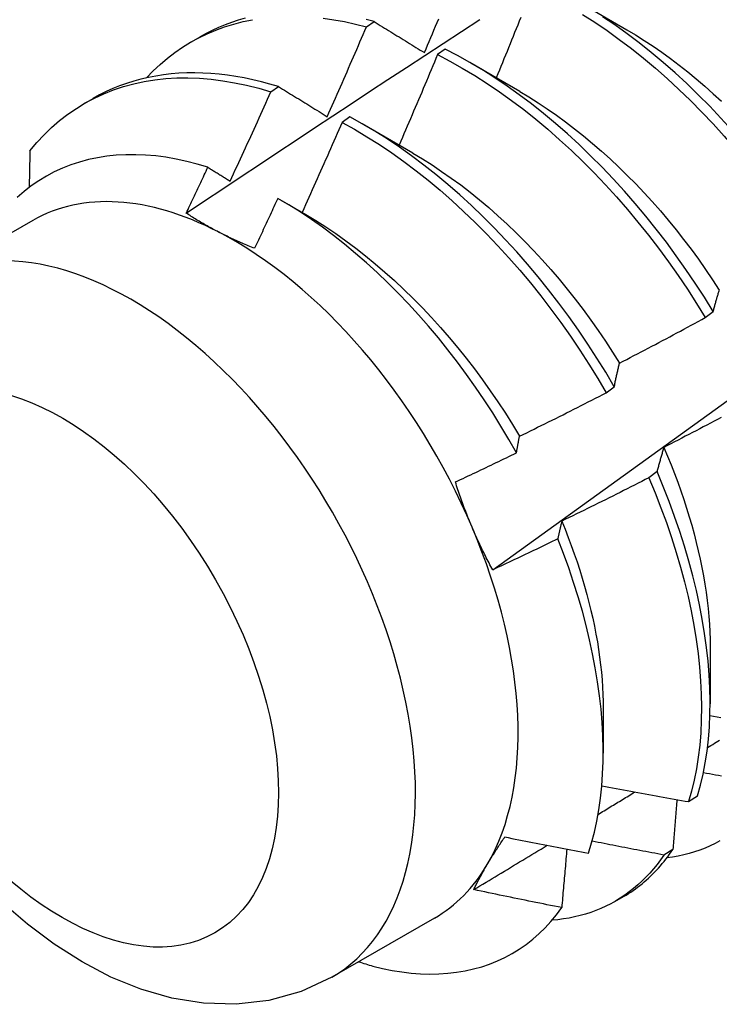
# Model space of a CAD drawing. Header units: inches. Extents: x 26 to 226, y 17 to 155.
# Tile 61 of 73: x 205.492 to 205.719, y 85.158 to 85.478. Entities that reach past the tile are written whole.
import ezdxf

# ---------------------------------------------------------------- set-up
doc = ezdxf.new("R2010")
doc.units = ezdxf.units.IN
doc.header["$MEASUREMENT"] = 0
doc.layers.add('Visible Edges(ANSI)', color=7, linetype='Continuous', lineweight=25)
doc.layers.add('Visible Tangent Edges(ANSI)', color=7, linetype='Continuous', lineweight=25)

msp = doc.modelspace()

# ---------------------------------------------------------------- linework, layer by layer
at = {"layer": 'Visible Edges(ANSI)'}
for p, q in [((205.67303, 85.48385), (205.68898, 85.47462)), ((205.60431, 85.47555), (205.60682, 85.47725)), ((205.54736, 85.47068), (205.55018, 85.4723)), ((205.62993, 85.46829), (205.62743, 85.46651)), ((205.63823, 85.46381), (205.65418, 85.45458)), ((205.57324, 85.45441), (205.57575, 85.45612)), ((205.51256, 85.45064), (205.51538, 85.45226)), ((205.59894, 85.44628), (205.59643, 85.44449)), ((205.60343, 85.44377), (205.61938, 85.43454)), ((205.57644, 85.41921), (205.58458, 85.4145)), ((205.49578, 85.41258), (205.46237, 85.39334)), ((205.71454, 85.38099), (205.71714, 85.38296)), ((205.68234, 85.35654), (205.68494, 85.35852)), ((205.69886, 85.33089), (205.69621, 85.3289)), ((205.71615, 85.27381), (205.71612, 85.25537)), ((205.68135, 85.25377), (205.68133, 85.23936)), ((205.70914, 85.22358), (205.71203, 85.22545)), ((205.704, 85.20804), (205.70106, 85.20622)), ((205.68517, 85.19113), (205.68799, 85.19275)), ((205.62643, 85.1857), (205.59302, 85.16646))]:
    msp.add_line(p, q, dxfattribs=at)
at = {"layer": 'Visible Edges(ANSI)', "flags": 128}
for points in [[(205.53281, 85.45897), (205.53497, 85.46122), (205.53723, 85.46334), (205.53957, 85.46533), (205.542, 85.46719), (205.5445, 85.46892), (205.54709, 85.47052), (205.54976, 85.47199), (205.5525, 85.47331), (205.55532, 85.47451), (205.5582, 85.47556), (205.56115, 85.47647), (205.56417, 85.47725), (205.56725, 85.47788)], [(205.54569, 85.41495), (205.55166, 85.41893), (205.55762, 85.42289), (205.56358, 85.42686), (205.56955, 85.43082), (205.57552, 85.43477), (205.58148, 85.43872), (205.58745, 85.44267), (205.59342, 85.44661), (205.59939, 85.45055), (205.60536, 85.45448), (205.61133, 85.4584), (205.6173, 85.46233), (205.62327, 85.46625), (205.62924, 85.47016), (205.63522, 85.47407), (205.64119, 85.47797)], [(205.56486, 85.47834), (205.56264, 85.4777), (205.56047, 85.47699), (205.55833, 85.47621), (205.55623, 85.47534), (205.55417, 85.4744), (205.55215, 85.47339), (205.55018, 85.4723)], [(205.59027, 85.47837), (205.59373, 85.47787), (205.59723, 85.47724), (205.60075, 85.47646), (205.60431, 85.47555)], [(205.60682, 85.47725), (205.60418, 85.47793)], [(205.62318, 85.46717), (205.6237, 85.46839), (205.62421, 85.46961), (205.62473, 85.47083), (205.62525, 85.47205), (205.62576, 85.47328), (205.62628, 85.4745), (205.62679, 85.47572), (205.62731, 85.47694), (205.62782, 85.47817)], [(205.65452, 85.47858), (205.65402, 85.47735), (205.65353, 85.47613), (205.65304, 85.4749), (205.65254, 85.47368), (205.65205, 85.47245), (205.65155, 85.47123), (205.65105, 85.47001), (205.65056, 85.46878), (205.65006, 85.46756), (205.64956, 85.46633), (205.64906, 85.46511), (205.64856, 85.46389), (205.64806, 85.46266), (205.64756, 85.46144), (205.64705, 85.46022), (205.64655, 85.459)], [(205.67458, 85.47962), (205.6786, 85.47704), (205.6826, 85.47433), (205.68658, 85.47147), (205.69054, 85.46847), (205.69446, 85.46534), (205.69835, 85.46208), (205.7022, 85.4587), (205.706, 85.45519), (205.70976, 85.45157), (205.71346, 85.44783), (205.7171, 85.44399), (205.72069, 85.44004), (205.7242, 85.436), (205.72765, 85.43186), (205.73102, 85.42763), (205.73432, 85.42333), (205.73753, 85.41894), (205.74066, 85.41449), (205.7437, 85.40997), (205.74665, 85.40538)], [(205.74924, 85.40735), (205.74629, 85.41193), (205.74324, 85.41645), (205.74011, 85.4209), (205.73688, 85.42528), (205.73358, 85.42958), (205.7302, 85.4338), (205.72675, 85.43793), (205.72323, 85.44196), (205.71964, 85.4459), (205.71599, 85.44974), (205.71228, 85.45347), (205.70852, 85.45708), (205.70472, 85.46058), (205.70087, 85.46396), (205.69697, 85.4672), (205.69305, 85.47032), (205.68909, 85.47331), (205.68511, 85.47616), (205.6811, 85.47886)], [(205.59157, 85.44634), (205.59211, 85.44756), (205.59265, 85.44877), (205.59319, 85.44999), (205.59372, 85.4512), (205.59426, 85.45241), (205.5948, 85.45363), (205.59533, 85.45484), (205.59587, 85.45606), (205.5964, 85.45727), (205.59694, 85.45849), (205.59747, 85.45971), (205.598, 85.46092), (205.59853, 85.46214), (205.59906, 85.46336), (205.59959, 85.46458), (205.60011, 85.46579), (205.60064, 85.46701), (205.60117, 85.46823), (205.60169, 85.46945), (205.60222, 85.47067), (205.60274, 85.47189), (205.60326, 85.47311), (205.60379, 85.47433), (205.60431, 85.47555)], [(205.60682, 85.47725), (205.60749, 85.47683), (205.60816, 85.47642), (205.60884, 85.476), (205.60951, 85.47559), (205.61019, 85.47517), (205.61086, 85.47476), (205.61154, 85.47434), (205.61222, 85.47392), (205.6129, 85.4735), (205.61358, 85.47308), (205.61426, 85.47267), (205.61494, 85.47225), (205.61562, 85.47183), (205.6163, 85.47141), (205.61699, 85.47098), (205.61767, 85.47056), (205.61836, 85.47014), (205.61904, 85.46972), (205.61973, 85.4693), (205.62042, 85.46887), (205.62111, 85.46845), (205.6218, 85.46802), (205.62249, 85.4676), (205.62318, 85.46717)], [(205.64541, 85.29896), (205.65672, 85.30709), (205.66801, 85.31522), (205.6793, 85.32334), (205.69057, 85.33147), (205.70184, 85.3396), (205.71309, 85.34772), (205.72433, 85.35584), (205.73557, 85.36397), (205.74679, 85.37209), (205.75801, 85.38021), (205.76921, 85.38833), (205.78041, 85.39645), (205.79159, 85.40456), (205.80277, 85.41267), (205.81393, 85.42079), (205.82509, 85.42889), (205.83624, 85.437), (205.84737, 85.4451), (205.8585, 85.4532), (205.86962, 85.4613), (205.88073, 85.46939), (205.89183, 85.47748)], [(205.68898, 85.4746), (205.69185, 85.4729), (205.69471, 85.47111), (205.69756, 85.46923), (205.70041, 85.46727), (205.70323, 85.46522), (205.70604, 85.46309), (205.70884, 85.46089), (205.71161, 85.4586), (205.71436, 85.45625), (205.71709, 85.45382), (205.71979, 85.45133)], [(205.71714, 85.38296), (205.71427, 85.38759), (205.71131, 85.39216), (205.70826, 85.39667), (205.70512, 85.40112), (205.70189, 85.40549), (205.69859, 85.40979), (205.6952, 85.414), (205.69174, 85.41813), (205.68822, 85.42216), (205.68463, 85.42609), (205.68097, 85.42992), (205.67726, 85.43365), (205.6735, 85.43725), (205.66969, 85.44074), (205.66584, 85.44411), (205.66194, 85.44735), (205.65801, 85.45047), (205.65406, 85.45344), (205.65007, 85.45628), (205.64607, 85.45898), (205.64205, 85.46153), (205.63801, 85.46394), (205.63397, 85.46619), (205.62993, 85.46829)], [(205.62743, 85.46651), (205.62692, 85.46528), (205.62641, 85.46406), (205.62589, 85.46283), (205.62538, 85.4616), (205.62487, 85.46037), (205.62435, 85.45915), (205.62384, 85.45792), (205.62332, 85.45669), (205.6228, 85.45547), (205.62229, 85.45424), (205.62177, 85.45302), (205.62125, 85.45179), (205.62073, 85.45056), (205.62021, 85.44934), (205.61968, 85.44811), (205.61916, 85.44689), (205.61864, 85.44567), (205.61811, 85.44444), (205.61759, 85.44322), (205.61706, 85.44199), (205.61654, 85.44077), (205.61601, 85.43955), (205.61548, 85.43833), (205.61495, 85.4371)], [(205.62743, 85.46651), (205.63147, 85.4644), (205.63551, 85.46214), (205.63954, 85.45972), (205.64356, 85.45716), (205.64756, 85.45445), (205.65155, 85.4516), (205.6555, 85.44862), (205.65943, 85.44549), (205.66332, 85.44224), (205.66717, 85.43886), (205.67098, 85.43536), (205.67474, 85.43175), (205.67844, 85.42802), (205.68209, 85.42418), (205.68568, 85.42024), (205.6892, 85.4162), (205.69265, 85.41207), (205.69603, 85.40785), (205.69933, 85.40355), (205.70255, 85.39917), (205.70568, 85.39471), (205.70873, 85.3902), (205.71168, 85.38562), (205.71454, 85.38099)], [(205.49484, 85.43522), (205.49709, 85.43791), (205.49945, 85.44045), (205.50192, 85.44284), (205.5045, 85.44507), (205.50718, 85.44714), (205.50996, 85.44905), (205.51285, 85.4508), (205.51582, 85.45238), (205.51889, 85.4538), (205.52204, 85.45505), (205.52528, 85.45612), (205.5286, 85.45703), (205.532, 85.45776), (205.53547, 85.45832), (205.53901, 85.45871), (205.54261, 85.45892), (205.54627, 85.45896), (205.54999, 85.45883), (205.55376, 85.45852), (205.55758, 85.45804), (205.56144, 85.45739), (205.56534, 85.45656), (205.56927, 85.45557), (205.57324, 85.45441)], [(205.57575, 85.45612), (205.57293, 85.45695), (205.57014, 85.4577), (205.56736, 85.45837), (205.56459, 85.45894), (205.56185, 85.45943), (205.55912, 85.45984), (205.55642, 85.46016), (205.55374, 85.46039), (205.55109, 85.46053), (205.54846, 85.46059), (205.54587, 85.46056), (205.5433, 85.46044), (205.54077, 85.46023), (205.53827, 85.45994), (205.5358, 85.45956), (205.53337, 85.45909), (205.53097, 85.45854), (205.52862, 85.4579), (205.5263, 85.45717), (205.52403, 85.45636), (205.5218, 85.45546), (205.51961, 85.45448), (205.51747, 85.45341), (205.51538, 85.45226)], [(205.57575, 85.45612), (205.5764, 85.45572), (205.57705, 85.45532), (205.5777, 85.45492), (205.57835, 85.45451), (205.579, 85.45411), (205.57966, 85.45371), (205.58031, 85.4533), (205.58097, 85.4529), (205.58162, 85.45249), (205.58228, 85.45209), (205.58294, 85.45168), (205.5836, 85.45127), (205.58426, 85.45086), (205.58492, 85.45046), (205.58558, 85.45005), (205.58624, 85.44964), (205.5869, 85.44923), (205.58757, 85.44882), (205.58823, 85.44841), (205.5889, 85.448), (205.58956, 85.44758), (205.59023, 85.44717), (205.5909, 85.44676), (205.59157, 85.44634)], [(205.55998, 85.42539), (205.56054, 85.42659), (205.5611, 85.4278), (205.56166, 85.42901), (205.56222, 85.43021), (205.56278, 85.43142), (205.56334, 85.43263), (205.5639, 85.43383), (205.56445, 85.43504), (205.56501, 85.43625), (205.56556, 85.43746), (205.56612, 85.43867), (205.56667, 85.43987), (205.56722, 85.44108), (205.56777, 85.44229), (205.56832, 85.4435), (205.56887, 85.44471), (205.56942, 85.44592), (205.56997, 85.44714), (205.57052, 85.44835), (205.57106, 85.44956), (205.57161, 85.45077), (205.57215, 85.45198), (205.57269, 85.45319), (205.57324, 85.45441)], [(205.65417, 85.45455), (205.65717, 85.45275), (205.66017, 85.45086), (205.66316, 85.44888), (205.66614, 85.44681), (205.6691, 85.44465), (205.67204, 85.4424), (205.67497, 85.44007), (205.67787, 85.43766), (205.68074, 85.43517), (205.68359, 85.43261), (205.68641, 85.42996), (205.68919, 85.42725), (205.69193, 85.42447), (205.69464, 85.42162), (205.69731, 85.4187), (205.69993, 85.41572), (205.70251, 85.41268), (205.70504, 85.40958), (205.70751, 85.40642), (205.70994, 85.40322), (205.71231, 85.39996), (205.71463, 85.39666), (205.71689, 85.39332), (205.7191, 85.38994)], [(205.68494, 85.35852), (205.68217, 85.3632), (205.6793, 85.36782), (205.67633, 85.37239), (205.67328, 85.3769), (205.67013, 85.38134), (205.6669, 85.38571), (205.66359, 85.39), (205.6602, 85.39421), (205.65674, 85.39833), (205.65321, 85.40236), (205.64961, 85.40629), (205.64596, 85.41011), (205.64224, 85.41382), (205.63848, 85.41742), (205.63466, 85.42091), (205.63081, 85.42427), (205.62691, 85.4275), (205.62298, 85.43061), (205.61902, 85.43358), (205.61504, 85.43641), (205.61103, 85.4391), (205.60701, 85.44164), (205.60298, 85.44403), (205.59894, 85.44628)], [(205.59643, 85.44449), (205.5959, 85.44327), (205.59536, 85.44205), (205.59483, 85.44082), (205.59429, 85.4396), (205.59375, 85.43838), (205.59321, 85.43715), (205.59268, 85.43593), (205.59214, 85.43471), (205.5916, 85.43349), (205.59105, 85.43226), (205.59051, 85.43104), (205.58997, 85.42982), (205.58943, 85.4286), (205.58888, 85.42738), (205.58834, 85.42616), (205.58779, 85.42494), (205.58724, 85.42372), (205.5867, 85.4225), (205.58615, 85.42128), (205.5856, 85.42006), (205.58505, 85.41884), (205.5845, 85.41763), (205.58395, 85.41641), (205.58339, 85.41519)], [(205.59643, 85.44449), (205.60047, 85.44224), (205.6045, 85.43983), (205.60852, 85.43728), (205.61253, 85.43458), (205.61651, 85.43174), (205.62047, 85.42876), (205.6244, 85.42564), (205.62829, 85.4224), (205.63214, 85.41903), (205.63595, 85.41554), (205.63972, 85.41193), (205.64342, 85.4082), (205.64708, 85.40437), (205.65067, 85.40044), (205.65419, 85.3964), (205.65765, 85.39228), (205.66103, 85.38806), (205.66434, 85.38376), (205.66756, 85.37939), (205.6707, 85.37494), (205.67375, 85.37043), (205.67671, 85.36585), (205.67957, 85.36122), (205.68234, 85.35654)], [(205.55273, 85.42988), (205.54927, 85.43091), (205.54584, 85.4318), (205.54245, 85.43253), (205.53909, 85.43312), (205.53577, 85.43355), (205.53249, 85.43384), (205.52926, 85.43397), (205.52607, 85.43395), (205.52293, 85.43378), (205.51984, 85.43346), (205.51682, 85.43299), (205.51387, 85.43236), (205.51098, 85.43159), (205.50817, 85.43066), (205.50543, 85.42959), (205.50277, 85.42837), (205.50019, 85.427), (205.4977, 85.42548), (205.49528, 85.42382), (205.49296, 85.42202), (205.49072, 85.42008)], [(205.49484, 85.43522), (205.49483, 85.43473), (205.49482, 85.43423), (205.49481, 85.43374), (205.4948, 85.43324), (205.49479, 85.43275), (205.49478, 85.43225), (205.49477, 85.43176), (205.49476, 85.43126), (205.49476, 85.43077), (205.49475, 85.43027), (205.49474, 85.42978), (205.49473, 85.42928), (205.49472, 85.42879), (205.49471, 85.42829), (205.4947, 85.42779), (205.49469, 85.4273), (205.49468, 85.4268), (205.49467, 85.4263), (205.49465, 85.42581), (205.49464, 85.42531), (205.49463, 85.42481), (205.49462, 85.42431), (205.49461, 85.42382), (205.4946, 85.42332)], [(205.61938, 85.43448), (205.62252, 85.43261), (205.62566, 85.43063), (205.62878, 85.42856), (205.63189, 85.42639), (205.63499, 85.42412), (205.63806, 85.42176), (205.6411, 85.41931), (205.64412, 85.41676), (205.64711, 85.41413), (205.65007, 85.41142), (205.65299, 85.40861), (205.65588, 85.40573), (205.65872, 85.40277), (205.66152, 85.39974), (205.66427, 85.39664), (205.66698, 85.39347), (205.66964, 85.39024), (205.67224, 85.38695), (205.67479, 85.38361), (205.67728, 85.38021), (205.67972, 85.37677), (205.68209, 85.37328), (205.6844, 85.36975), (205.68664, 85.36618)], [(205.54569, 85.41496), (205.54599, 85.41558), (205.54628, 85.4162), (205.54658, 85.41682), (205.54687, 85.41744), (205.54717, 85.41806), (205.54746, 85.41868), (205.54776, 85.4193), (205.54805, 85.41993), (205.54835, 85.42055), (205.54864, 85.42117), (205.54893, 85.42179), (205.54923, 85.42241), (205.54952, 85.42303), (205.54981, 85.42366), (205.5501, 85.42428), (205.5504, 85.4249), (205.55069, 85.42552), (205.55098, 85.42615), (205.55127, 85.42677), (205.55156, 85.42739), (205.55186, 85.42801), (205.55215, 85.42864), (205.55244, 85.42926), (205.55273, 85.42988)], [(205.55273, 85.42988), (205.55303, 85.4297), (205.55333, 85.42951), (205.55363, 85.42932), (205.55393, 85.42914), (205.55423, 85.42895), (205.55453, 85.42877), (205.55483, 85.42858), (205.55513, 85.42839), (205.55544, 85.42821), (205.55574, 85.42802), (205.55604, 85.42783), (205.55634, 85.42765), (205.55664, 85.42746), (205.55695, 85.42727), (205.55725, 85.42708), (205.55755, 85.4269), (205.55785, 85.42671), (205.55816, 85.42652), (205.55846, 85.42633), (205.55876, 85.42614), (205.55907, 85.42595), (205.55937, 85.42577), (205.55968, 85.42558), (205.55998, 85.42539)], [(205.57547, 85.41977), (205.57516, 85.41909), (205.57484, 85.41842), (205.57453, 85.41774), (205.57422, 85.41706), (205.57391, 85.41638), (205.5736, 85.41571), (205.57328, 85.41503), (205.57297, 85.41435), (205.57266, 85.41367), (205.57235, 85.413), (205.57203, 85.41232), (205.57172, 85.41164), (205.5714, 85.41097), (205.57109, 85.41029), (205.57077, 85.40961), (205.57046, 85.40894), (205.57014, 85.40826), (205.56983, 85.40758), (205.56951, 85.40691), (205.5692, 85.40623), (205.56888, 85.40556), (205.56857, 85.40488), (205.56825, 85.4042), (205.56793, 85.40353)], [(205.65315, 85.33703), (205.65065, 85.3414), (205.64807, 85.34573), (205.6454, 85.35001), (205.64265, 85.35424), (205.63981, 85.35841), (205.6369, 85.36251), (205.6339, 85.36655), (205.63085, 85.37051), (205.62772, 85.37438), (205.62454, 85.37817), (205.6213, 85.38186), (205.618, 85.38545), (205.61465, 85.38895), (205.61126, 85.39234), (205.60781, 85.39563), (205.60433, 85.39881), (205.6008, 85.40188), (205.59723, 85.40483), (205.59364, 85.40766), (205.59003, 85.41035), (205.58641, 85.41291), (205.58277, 85.41534), (205.57912, 85.41762), (205.57547, 85.41977)], [(205.5562, 85.40883), (205.55574, 85.40907), (205.55527, 85.40931), (205.55481, 85.40956), (205.55435, 85.4098), (205.5539, 85.41005), (205.55344, 85.4103), (205.55299, 85.41054), (205.55254, 85.41079), (205.5521, 85.41104), (205.55165, 85.4113), (205.55121, 85.41155), (205.55077, 85.41181), (205.55034, 85.41206), (205.5499, 85.41232), (205.54947, 85.41258), (205.54904, 85.41284), (205.54862, 85.4131), (205.54819, 85.41336), (205.54777, 85.41362), (205.54735, 85.41389), (205.54693, 85.41415), (205.54652, 85.41442), (205.5461, 85.41469), (205.54569, 85.41496)], [(205.58459, 85.41447), (205.58787, 85.41252), (205.59114, 85.41046), (205.59439, 85.40829), (205.59763, 85.406), (205.60085, 85.40361), (205.60404, 85.40111), (205.60721, 85.39852), (205.61035, 85.39582), (205.61345, 85.39303), (205.61652, 85.39015), (205.61956, 85.38718), (205.62255, 85.38414), (205.62549, 85.38101), (205.62839, 85.3778), (205.63124, 85.37453), (205.63403, 85.37118), (205.63677, 85.36777), (205.63945, 85.36431), (205.64207, 85.36078), (205.64462, 85.3572), (205.6471, 85.35357), (205.64951, 85.34989), (205.65185, 85.34618), (205.65411, 85.34242)], [(205.56793, 85.40353), (205.56742, 85.40373), (205.56691, 85.40394), (205.5664, 85.40415), (205.56589, 85.40435), (205.56538, 85.40456), (205.56488, 85.40478), (205.56438, 85.40499), (205.56388, 85.4052), (205.56339, 85.40542), (205.56289, 85.40564), (205.5624, 85.40585), (205.56191, 85.40607), (205.56142, 85.4063), (205.56094, 85.40652), (205.56046, 85.40674), (205.55997, 85.40697), (205.5595, 85.4072), (205.55902, 85.40743), (205.55854, 85.40766), (205.55807, 85.40789), (205.5576, 85.40812), (205.55713, 85.40835), (205.55667, 85.40859), (205.5562, 85.40883)], [(205.71714, 85.38296), (205.71722, 85.38326), (205.71729, 85.38357), (205.71737, 85.38387), (205.71745, 85.38417), (205.71753, 85.38447), (205.71762, 85.38477), (205.7177, 85.38506), (205.71778, 85.38536), (205.71786, 85.38566), (205.71794, 85.38595), (205.71803, 85.38624), (205.71811, 85.38654), (205.71819, 85.38683), (205.71828, 85.38712), (205.71836, 85.38741), (205.71845, 85.38769), (205.71853, 85.38798), (205.71862, 85.38826), (205.7187, 85.38855), (205.71879, 85.38883), (205.71888, 85.38911), (205.71896, 85.38939), (205.71905, 85.38967), (205.71914, 85.38995)], [(205.68667, 85.36621), (205.68783, 85.36681), (205.689, 85.36741), (205.69017, 85.36802), (205.69133, 85.36863), (205.6925, 85.36923), (205.69366, 85.36984), (205.69483, 85.37045), (205.69599, 85.37106), (205.69716, 85.37168), (205.69832, 85.37229), (205.69948, 85.3729), (205.70064, 85.37352), (205.7018, 85.37414), (205.70297, 85.37475), (205.70413, 85.37537), (205.70528, 85.37599), (205.70644, 85.37661), (205.7076, 85.37723), (205.70876, 85.37786), (205.70992, 85.37848), (205.71107, 85.3791), (205.71223, 85.37973), (205.71338, 85.38036), (205.71454, 85.38099)], [(205.68494, 85.35852), (205.68501, 85.35885), (205.68508, 85.35918), (205.68515, 85.35952), (205.68522, 85.35985), (205.68528, 85.36017), (205.68535, 85.3605), (205.68542, 85.36083), (205.68549, 85.36115), (205.68556, 85.36148), (205.68564, 85.3618), (205.68571, 85.36212), (205.68578, 85.36244), (205.68585, 85.36276), (205.68592, 85.36308), (205.68599, 85.3634), (205.68607, 85.36372), (205.68614, 85.36403), (205.68622, 85.36434), (205.68629, 85.36466), (205.68636, 85.36497), (205.68644, 85.36528), (205.68651, 85.36559), (205.68659, 85.3659), (205.68667, 85.36621)], [(205.65412, 85.34242), (205.6553, 85.343), (205.65648, 85.34357), (205.65766, 85.34415), (205.65884, 85.34473), (205.66002, 85.34531), (205.6612, 85.34589), (205.66238, 85.34648), (205.66356, 85.34706), (205.66474, 85.34765), (205.66592, 85.34823), (205.66709, 85.34882), (205.66827, 85.34941), (205.66944, 85.35), (205.67062, 85.35059), (205.67179, 85.35118), (205.67297, 85.35177), (205.67414, 85.35236), (205.67531, 85.35296), (205.67649, 85.35355), (205.67766, 85.35415), (205.67883, 85.35474), (205.68, 85.35534), (205.68117, 85.35594), (205.68234, 85.35654)], [(205.71972, 85.34851), (205.71855, 85.34789), (205.71739, 85.34728), (205.71623, 85.34666), (205.71506, 85.34605), (205.7139, 85.34543), (205.71273, 85.34482), (205.71157, 85.34421), (205.7104, 85.3436), (205.70923, 85.34299), (205.70806, 85.34238), (205.7069, 85.34177), (205.70573, 85.34116), (205.70456, 85.34056), (205.70339, 85.33996), (205.70222, 85.33935), (205.70105, 85.33875)], [(205.65315, 85.33703), (205.65318, 85.33726), (205.65322, 85.33749), (205.65326, 85.33772), (205.6533, 85.33795), (205.65334, 85.33818), (205.65338, 85.3384), (205.65342, 85.33863), (205.65346, 85.33886), (205.6535, 85.33908), (205.65354, 85.33931), (205.65358, 85.33954), (205.65362, 85.33976), (205.65366, 85.33999), (205.6537, 85.34021), (205.65374, 85.34043), (205.65378, 85.34066), (205.65383, 85.34088), (205.65387, 85.3411), (205.65391, 85.34132), (205.65395, 85.34154), (205.65399, 85.34176), (205.65403, 85.34198), (205.65408, 85.3422), (205.65412, 85.34242)], [(205.63326, 85.32754), (205.63409, 85.32793), (205.63493, 85.32832), (205.63576, 85.32871), (205.63659, 85.3291), (205.63742, 85.32949), (205.63825, 85.32988), (205.63908, 85.33027), (205.63991, 85.33067), (205.64074, 85.33106), (205.64157, 85.33146), (205.64239, 85.33185), (205.64322, 85.33225), (205.64405, 85.33264), (205.64488, 85.33304), (205.64571, 85.33344), (205.64653, 85.33383), (205.64736, 85.33423), (205.64819, 85.33463), (205.64902, 85.33503), (205.64984, 85.33543), (205.65067, 85.33583), (205.65149, 85.33623), (205.65232, 85.33663), (205.65315, 85.33703)], [(205.70105, 85.33875), (205.70095, 85.33844), (205.70085, 85.33812), (205.70076, 85.3378), (205.70066, 85.33748), (205.70057, 85.33716), (205.70048, 85.33684), (205.70038, 85.33652), (205.70029, 85.3362), (205.7002, 85.33587), (205.7001, 85.33555), (205.70001, 85.33522), (205.69992, 85.3349), (205.69983, 85.33457), (205.69974, 85.33424), (205.69965, 85.33391), (205.69956, 85.33358), (205.69947, 85.33324), (205.69938, 85.33291), (205.6993, 85.33257), (205.69921, 85.33224), (205.69912, 85.3319), (205.69903, 85.33156), (205.69895, 85.33123), (205.69886, 85.33089)], [(205.70103, 85.33875), (205.70224, 85.33594), (205.7034, 85.33311), (205.70451, 85.33029), (205.70557, 85.32747), (205.70659, 85.32465), (205.70755, 85.32184), (205.70846, 85.31903), (205.70933, 85.31623), (205.71014, 85.31344), (205.71091, 85.31066), (205.71162, 85.30789), (205.71228, 85.30514), (205.71289, 85.3024), (205.71345, 85.29968), (205.71396, 85.29698), (205.71441, 85.2943), (205.71481, 85.29165), (205.71516, 85.28901), (205.71546, 85.28641), (205.7157, 85.28383), (205.71589, 85.28128), (205.71603, 85.27876), (205.71611, 85.27627), (205.71613, 85.27382)], [(205.71203, 85.22545), (205.713, 85.22891), (205.71385, 85.23249), (205.71456, 85.23618), (205.71514, 85.23998), (205.71558, 85.24389), (205.7159, 85.2479), (205.71608, 85.252), (205.71612, 85.25619), (205.71603, 85.26046), (205.71581, 85.26482), (205.71545, 85.26925), (205.71496, 85.27374), (205.71433, 85.2783), (205.71357, 85.28292), (205.71268, 85.28758), (205.71166, 85.29229), (205.7105, 85.29704), (205.70921, 85.30183), (205.7078, 85.30664), (205.70626, 85.31147), (205.70459, 85.31632), (205.7028, 85.32117), (205.70089, 85.32603), (205.69886, 85.33089)], [(205.6387, 85.31279), (205.63845, 85.31339), (205.6382, 85.31399), (205.63795, 85.3146), (205.6377, 85.3152), (205.63746, 85.31581), (205.63722, 85.31642), (205.63698, 85.31702), (205.63674, 85.31763), (205.63651, 85.31824), (205.63627, 85.31885), (205.63604, 85.31947), (205.63582, 85.32008), (205.63559, 85.3207), (205.63537, 85.32131), (205.63515, 85.32193), (205.63493, 85.32255), (205.63471, 85.32317), (205.6345, 85.32379), (205.63429, 85.32441), (205.63408, 85.32503), (205.63387, 85.32566), (205.63367, 85.32628), (205.63346, 85.32691), (205.63326, 85.32754)], [(205.69621, 85.3289), (205.69504, 85.3283), (205.69386, 85.3277), (205.69269, 85.3271), (205.69151, 85.32651), (205.69034, 85.32591), (205.68916, 85.32532), (205.68799, 85.32473), (205.68681, 85.32414), (205.68563, 85.32355), (205.68445, 85.32296), (205.68327, 85.32237), (205.6821, 85.32178), (205.68092, 85.3212), (205.67974, 85.32061), (205.67855, 85.32003), (205.67737, 85.31944), (205.67619, 85.31886), (205.67501, 85.31828), (205.67383, 85.3177), (205.67264, 85.31713), (205.67146, 85.31655), (205.67027, 85.31597), (205.66909, 85.3154), (205.6679, 85.31482)], [(205.69621, 85.3289), (205.69823, 85.32404), (205.70013, 85.31918), (205.70191, 85.31433), (205.70357, 85.30948), (205.7051, 85.30465), (205.7065, 85.29984), (205.70778, 85.29506), (205.70893, 85.29031), (205.70994, 85.28561), (205.71082, 85.28094), (205.71157, 85.27633), (205.71219, 85.27178), (205.71267, 85.26729), (205.71302, 85.26287), (205.71323, 85.25852), (205.71331, 85.25425), (205.71326, 85.25006), (205.71307, 85.24597), (205.71274, 85.24197), (205.71228, 85.23807), (205.71169, 85.23428), (205.71097, 85.2306), (205.71012, 85.22703), (205.70914, 85.22358)], [(205.6679, 85.31482), (205.66785, 85.31459), (205.66779, 85.31435), (205.66773, 85.31411), (205.66767, 85.31387), (205.66761, 85.31363), (205.66755, 85.3134), (205.6675, 85.31316), (205.66744, 85.31292), (205.66738, 85.31267), (205.66733, 85.31243), (205.66727, 85.31219), (205.66721, 85.31195), (205.66716, 85.31171), (205.6671, 85.31146), (205.66704, 85.31122), (205.66699, 85.31098), (205.66693, 85.31073), (205.66688, 85.31049), (205.66682, 85.31024), (205.66677, 85.30999), (205.66671, 85.30975), (205.66666, 85.3095), (205.6666, 85.30925), (205.66655, 85.309)], [(205.66785, 85.31483), (205.66893, 85.31217), (205.66997, 85.3095), (205.67097, 85.30684), (205.67192, 85.30418), (205.67283, 85.30153), (205.67369, 85.29888), (205.67451, 85.29624), (205.67529, 85.29361), (205.67602, 85.29099), (205.67671, 85.28838), (205.67735, 85.28578), (205.67794, 85.2832), (205.67848, 85.28063), (205.67898, 85.27808), (205.67944, 85.27555), (205.67984, 85.27303), (205.68019, 85.27054), (205.6805, 85.26807), (205.68076, 85.26563), (205.68096, 85.26321), (205.68112, 85.26082), (205.68123, 85.25845), (205.6813, 85.25611), (205.68131, 85.25381)], [(205.64542, 85.29896), (205.64511, 85.29952), (205.64481, 85.30008), (205.6445, 85.30064), (205.64421, 85.30121), (205.64391, 85.30177), (205.64361, 85.30234), (205.64332, 85.3029), (205.64303, 85.30347), (205.64274, 85.30404), (205.64246, 85.30462), (205.64218, 85.30519), (205.6419, 85.30577), (205.64162, 85.30634), (205.64134, 85.30692), (205.64107, 85.3075), (205.6408, 85.30808), (205.64053, 85.30866), (205.64026, 85.30925), (205.64, 85.30984), (205.63973, 85.31042), (205.63947, 85.31101), (205.63921, 85.3116), (205.63896, 85.3122), (205.6387, 85.31279)], [(205.66655, 85.309), (205.66567, 85.30858), (205.66479, 85.30815), (205.66392, 85.30773), (205.66304, 85.30731), (205.66216, 85.30688), (205.66128, 85.30646), (205.6604, 85.30604), (205.65952, 85.30562), (205.65864, 85.3052), (205.65776, 85.30478), (205.65688, 85.30436), (205.656, 85.30394), (205.65512, 85.30352), (205.65424, 85.3031), (205.65336, 85.30269), (205.65248, 85.30227), (205.6516, 85.30185), (205.65071, 85.30144), (205.64983, 85.30102), (205.64895, 85.30061), (205.64807, 85.3002), (205.64718, 85.29978), (205.6463, 85.29937), (205.64542, 85.29896)], [(205.67653, 85.20678), (205.67757, 85.21015), (205.67847, 85.21363), (205.67926, 85.21723), (205.67992, 85.22092), (205.68046, 85.22472), (205.68086, 85.2286), (205.68115, 85.23257), (205.6813, 85.23663), (205.68132, 85.24076), (205.68122, 85.24497), (205.68099, 85.24926), (205.68063, 85.25361), (205.68014, 85.25803), (205.67953, 85.26252), (205.67878, 85.26705), (205.67791, 85.27161), (205.67692, 85.27622), (205.6758, 85.28085), (205.67456, 85.2855), (205.6732, 85.29018), (205.67171, 85.29487), (205.67011, 85.29958), (205.66839, 85.30429), (205.66655, 85.309)], [(205.71606, 85.25159), (205.71726, 85.25139), (205.71846, 85.25118), (205.71966, 85.25098)], [(205.71528, 85.24116), (205.71584, 85.24151), (205.71641, 85.24185), (205.71697, 85.2422), (205.71753, 85.24254), (205.7181, 85.24289), (205.71866, 85.24323), (205.71922, 85.24358)], [(205.71981, 85.23186), (205.71883, 85.23204), (205.71785, 85.23221), (205.71687, 85.23239), (205.71589, 85.23257), (205.71491, 85.23274), (205.71394, 85.23292)], [(205.68087, 85.22868), (205.68205, 85.22846), (205.68322, 85.22824), (205.6844, 85.22803), (205.68557, 85.22781), (205.68675, 85.22759), (205.68793, 85.22737), (205.6891, 85.22716), (205.69028, 85.22694), (205.69146, 85.22673), (205.69264, 85.22651), (205.69381, 85.2263), (205.69499, 85.22609), (205.69617, 85.22587), (205.69735, 85.22566), (205.69853, 85.22545), (205.6997, 85.22524), (205.70088, 85.22503), (205.70206, 85.22482), (205.70324, 85.22461), (205.70442, 85.2244), (205.7056, 85.2242), (205.70678, 85.22399), (205.70796, 85.22378), (205.70914, 85.22358)], [(205.67967, 85.21943), (205.68017, 85.21973), (205.68066, 85.22003), (205.68116, 85.22034), (205.68166, 85.22064), (205.68216, 85.22094), (205.68266, 85.22125), (205.68315, 85.22155), (205.68365, 85.22185), (205.68415, 85.22216), (205.68465, 85.22246), (205.68515, 85.22276), (205.68564, 85.22306), (205.68614, 85.22337), (205.68664, 85.22367), (205.68714, 85.22397), (205.68763, 85.22428), (205.68813, 85.22458), (205.68863, 85.22488), (205.68913, 85.22519), (205.68963, 85.22549), (205.69012, 85.22579), (205.69062, 85.2261), (205.69112, 85.2264), (205.69162, 85.2267)], [(205.7053, 85.22425), (205.70525, 85.22358), (205.7052, 85.2229), (205.70515, 85.22223), (205.70509, 85.22156), (205.70504, 85.22088), (205.70499, 85.22021), (205.70493, 85.21953), (205.70488, 85.21886), (205.70483, 85.21819), (205.70477, 85.21751), (205.70472, 85.21684), (205.70466, 85.21616), (205.70461, 85.21548), (205.70456, 85.21481), (205.7045, 85.21413), (205.70445, 85.21346), (205.70439, 85.21278), (205.70434, 85.2121), (205.70428, 85.21143), (205.70423, 85.21075), (205.70417, 85.21007), (205.70411, 85.20939), (205.70406, 85.20872), (205.704, 85.20804)], [(205.6436, 85.2031), (205.64382, 85.20346), (205.64403, 85.20382), (205.64425, 85.20418), (205.64447, 85.20455), (205.64469, 85.20491), (205.64492, 85.20528), (205.64514, 85.20565), (205.64537, 85.20602), (205.64561, 85.20639), (205.64584, 85.20676), (205.64608, 85.20713), (205.64631, 85.20751), (205.64655, 85.20788), (205.6468, 85.20826), (205.64704, 85.20864), (205.64729, 85.20902), (205.64754, 85.2094), (205.64779, 85.20978), (205.64804, 85.21016), (205.6483, 85.21055), (205.64855, 85.21094), (205.64881, 85.21132), (205.64908, 85.21171), (205.64934, 85.2121)], [(205.64934, 85.2121), (205.65047, 85.21187), (205.6516, 85.21164), (205.65273, 85.21142), (205.65386, 85.21119), (205.65499, 85.21097), (205.65613, 85.21074), (205.65726, 85.21052), (205.65839, 85.21029), (205.65952, 85.21007), (205.66065, 85.20984), (205.66179, 85.20962), (205.66292, 85.2094), (205.66405, 85.20918), (205.66519, 85.20896), (205.66632, 85.20874), (205.66745, 85.20852), (205.66859, 85.2083), (205.66972, 85.20808), (205.67086, 85.20786), (205.67199, 85.20765), (205.67313, 85.20743), (205.67426, 85.20721), (205.6754, 85.207), (205.67653, 85.20678)], [(205.63925, 85.19495), (205.64025, 85.19555), (205.64124, 85.19615), (205.64223, 85.19675), (205.64323, 85.19735), (205.64422, 85.19795), (205.64522, 85.19855), (205.64621, 85.19915), (205.6472, 85.19975), (205.6482, 85.20035), (205.64919, 85.20095), (205.65019, 85.20156), (205.65118, 85.20216), (205.65217, 85.20276), (205.65317, 85.20336), (205.65416, 85.20396), (205.65515, 85.20456), (205.65615, 85.20516), (205.65714, 85.20576), (205.65813, 85.20636), (205.65913, 85.20696), (205.66012, 85.20756), (205.66111, 85.20817), (205.6621, 85.20877), (205.6631, 85.20937)], [(205.70106, 85.20622), (205.70008, 85.2064), (205.69911, 85.20659), (205.69814, 85.20677), (205.69716, 85.20695), (205.69619, 85.20714), (205.69522, 85.20732), (205.69424, 85.20751), (205.69327, 85.20769), (205.6923, 85.20788), (205.69133, 85.20806), (205.69035, 85.20825), (205.68938, 85.20844), (205.68841, 85.20863), (205.68744, 85.20881), (205.68646, 85.209), (205.68549, 85.20919), (205.68452, 85.20938), (205.68355, 85.20957), (205.68258, 85.20976), (205.68161, 85.20995), (205.68064, 85.21014), (205.67967, 85.21034), (205.6787, 85.21053), (205.67772, 85.21072)], [(205.71933, 85.21081), (205.71775, 85.20997), (205.71613, 85.2092), (205.71448, 85.20849), (205.7128, 85.20784), (205.71108, 85.20726), (205.70934, 85.20673), (205.70756, 85.20628), (205.70576, 85.20589), (205.70392, 85.20556), (205.70206, 85.2053)], [(205.70106, 85.20622), (205.69997, 85.20466), (205.69885, 85.20316), (205.69768, 85.20171), (205.69647, 85.20031), (205.69522, 85.19898), (205.69393, 85.1977), (205.6926, 85.19647), (205.69123, 85.19531), (205.68982, 85.1942), (205.68838, 85.19316), (205.6869, 85.19217), (205.68538, 85.19125), (205.68383, 85.19038), (205.68224, 85.18958), (205.68062, 85.18884), (205.67897, 85.18816), (205.67728, 85.18755), (205.67556, 85.18699), (205.67382, 85.1865), (205.67204, 85.18607), (205.67024, 85.18571), (205.6684, 85.18541), (205.66654, 85.18517), (205.66466, 85.185)], [(205.66951, 85.20812), (205.66944, 85.20733), (205.66937, 85.20655), (205.6693, 85.20576), (205.66924, 85.20497), (205.66917, 85.20418), (205.6691, 85.20339), (205.66903, 85.20259), (205.66896, 85.2018), (205.66889, 85.20101), (205.66882, 85.20022), (205.66876, 85.19943), (205.66869, 85.19864), (205.66862, 85.19784), (205.66855, 85.19705), (205.66848, 85.19626), (205.66841, 85.19546), (205.66834, 85.19467), (205.66826, 85.19388), (205.66819, 85.19308), (205.66812, 85.19229), (205.66805, 85.19149), (205.66798, 85.1907), (205.66791, 85.1899), (205.66784, 85.18911)], [(205.68799, 85.19275), (205.68877, 85.19321), (205.68954, 85.19369), (205.6903, 85.19418), (205.69106, 85.19469), (205.6918, 85.19521), (205.69254, 85.19575), (205.69326, 85.19631), (205.69397, 85.19688), (205.69468, 85.19746), (205.69537, 85.19806), (205.69606, 85.19868), (205.69673, 85.19931), (205.6974, 85.19996), (205.69805, 85.20062), (205.6987, 85.20129), (205.69933, 85.20198), (205.69995, 85.20269), (205.70056, 85.20341), (205.70116, 85.20415), (205.70175, 85.2049), (205.70233, 85.20566), (205.7029, 85.20644), (205.70346, 85.20723), (205.704, 85.20804)], [(205.63925, 85.19495), (205.63941, 85.19528), (205.63956, 85.1956), (205.63972, 85.19593), (205.63988, 85.19625), (205.64005, 85.19658), (205.64021, 85.19691), (205.64038, 85.19725), (205.64055, 85.19758), (205.64072, 85.19791), (205.6409, 85.19825), (205.64107, 85.19858), (205.64125, 85.19892), (205.64144, 85.19926), (205.64162, 85.1996), (205.64181, 85.19995), (205.642, 85.20029), (205.64219, 85.20064), (205.64238, 85.20098), (205.64258, 85.20133), (205.64278, 85.20168), (205.64298, 85.20203), (205.64319, 85.20239), (205.64339, 85.20274), (205.6436, 85.2031)], [(205.66784, 85.18911), (205.66664, 85.18934), (205.66545, 85.18958), (205.66425, 85.18982), (205.66306, 85.19006), (205.66187, 85.19029), (205.66068, 85.19053), (205.65948, 85.19077), (205.65829, 85.19101), (205.6571, 85.19126), (205.65591, 85.1915), (205.65472, 85.19174), (205.65353, 85.19198), (205.65233, 85.19223), (205.65114, 85.19247), (205.64995, 85.19272), (205.64876, 85.19296), (205.64757, 85.19321), (205.64638, 85.19346), (205.6452, 85.1937), (205.64401, 85.19395), (205.64282, 85.1942), (205.64163, 85.19445), (205.64044, 85.1947), (205.63925, 85.19495)], [(205.59302, 85.16646), (205.5831, 85.16182), (205.57262, 85.15889), (205.56195, 85.15767), (205.55136, 85.15799), (205.54098, 85.15969), (205.53092, 85.16259), (205.52119, 85.16654), (205.5118, 85.17144), (205.50275, 85.17718), (205.49405, 85.18369), (205.48572, 85.19092)], [(205.60638, 85.17012), (205.60957, 85.16934), (205.61273, 85.1687), (205.61584, 85.1682), (205.61892, 85.16783), (205.62196, 85.1676), (205.62495, 85.16752), (205.6279, 85.16756), (205.6308, 85.16775), (205.63364, 85.16808), (205.63643, 85.16855), (205.63916, 85.16915), (205.64181, 85.16989), (205.6444, 85.17077), (205.64692, 85.17178), (205.64937, 85.17293), (205.65175, 85.17421), (205.65405, 85.17562), (205.65627, 85.17716), (205.65841, 85.17883), (205.66047, 85.18064), (205.66245, 85.18257), (205.66434, 85.18463), (205.66613, 85.18681), (205.66784, 85.18911)]]:
    msp.add_lwpolyline(points, dxfattribs=at)
at = {"layer": 'Visible Edges(ANSI)'}
for centre, major_axis, start_param, end_param in [((205.5611, 85.29914), (-0.06533, 0.11344), 5.552669, 6.283185), ((205.5611, 85.29914), (0.06533, -0.11344), 1.363879, 2.411076), ((205.5611, 85.29914), (0.06533, -0.11344), 0.316681, 1.363879), ((205.5611, 85.29914), (0.06533, -0.11344), 0, 0.316681), ((205.5785, 85.30916), (0.07761, -0.13476), 5.712947, 5.756075)]:
    msp.add_ellipse(centre, major_axis=major_axis, ratio=0.578093, start_param=start_param, end_param=end_param, dxfattribs=at)
at = {"layer": 'Visible Tangent Edges(ANSI)'}
msp.add_ellipse((205.5277, 85.2799), major_axis=(0.06533, -0.11344), ratio=0.578093, start_param=0, end_param=3.141593, dxfattribs=at)
msp.add_ellipse((205.50542, 85.26707), major_axis=(0.04961, -0.08615), ratio=0.578093, dxfattribs=at)

doc.saveas('drawing.dxf')
